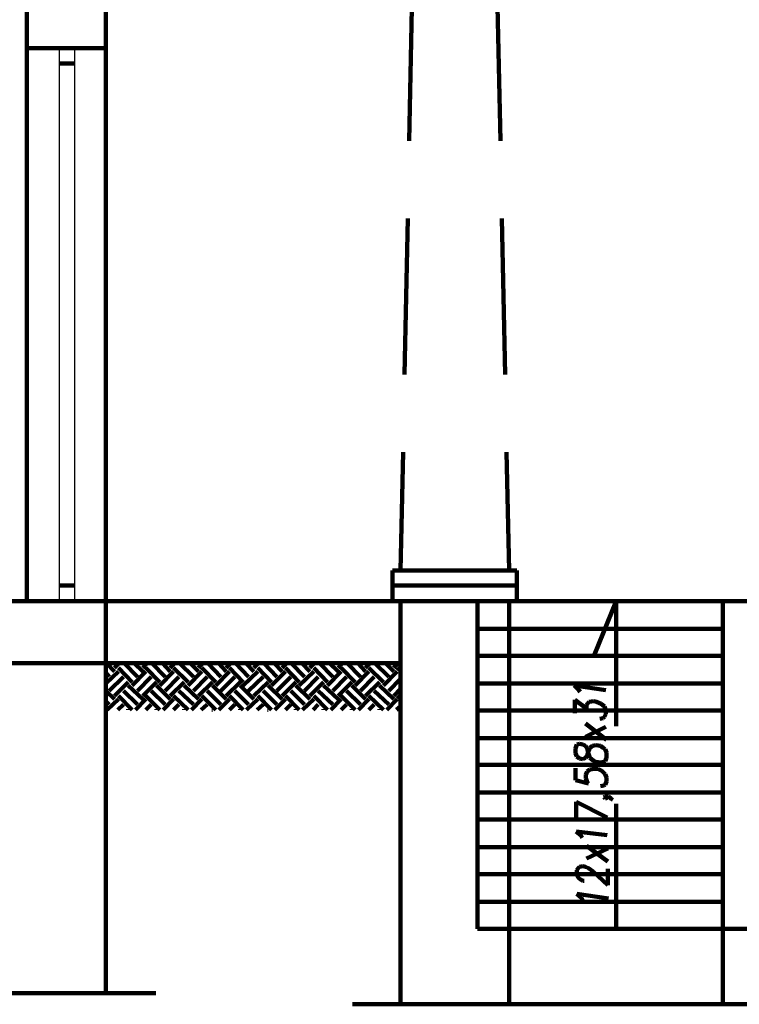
# Model space of a CAD drawing. Header units: inches. Extents: x -1901 to 7725, y 4299 to 7113.
# Tile 177 of 180: x 3339 to 3801, y 5250 to 5882. Entities that reach past the tile are written whole.
import ezdxf

# ---------------------------------------------------------------- set-up
doc = ezdxf.new("R2010")
doc.units = ezdxf.units.IN
doc.header["$MEASUREMENT"] = 0
doc.layers.add('at_Entity', color=7, linetype='Continuous')
doc.layers.add('at_Rect', color=7, linetype='Continuous')

msp = doc.modelspace()

# ---------------------------------------------------------------- linework, layer by layer
at = {"layer": 'at_Entity', "color": 7, "lineweight": 211}
for p, q in [((3343.49, 6104.67), (3343.49, 5508.67)), ((3394.18, 6104.67), (3394.18, 5256.91)), ((3394.18, 6062.85), (3394.18, 5508.67)), ((3591.02, 5904.03), (3588.9, 5804.35)), ((3645.51, 5904.03), (3647.62, 5804.35)), ((3343.49, 5863.91), (3394.18, 5863.91)), ((3374.32, 5854.19), (3364.19, 5854.19)), ((3588.06, 5754.5), (3585.95, 5654.39)), ((3648.46, 5754.5), (3650.57, 5654.39)), ((3585.1, 5604.55), (3583.41, 5528.51)), ((3651.42, 5604.55), (3653.11, 5528.51)), ((3658.18, 5528.51), (3578.34, 5528.51)), ((3578.34, 5528.51), (3578.34, 5508.67)), ((3658.18, 5528.51), (3658.18, 5508.67)), ((3374.32, 5518.8), (3364.19, 5518.8)), ((3578.34, 5518.8), (3658.18, 5518.8)), ((1933.52, 5508.67), (3658.18, 5508.67)), ((3583.41, 5508.67), (3583.41, 5249.73)), ((3632.83, 5508.67), (3632.83, 5298.31)), ((3653.11, 5508.67), (3790.39, 5508.67)), ((3653.11, 5508.67), (3653.11, 5249.73)), ((3721.96, 5508.67), (3708.02, 5474.45)), ((3721.96, 5428.41), (3721.96, 5508.67)), ((3790.39, 5249.73), (3790.39, 5508.67)), ((3790.39, 5508.67), (3835.16, 5508.67)), ((3394.18, 5499.79), (3394.18, 5340.13)), ((3653.11, 5490.92), (3632.83, 5490.92)), ((3653.11, 5490.92), (3790.39, 5490.92)), ((3653.11, 5473.6), (3632.83, 5473.6)), ((3653.11, 5473.6), (3790.39, 5473.6)), ((3583.41, 5468.96), (1688.95, 5468.96)), ((3399.67, 5463.47), (3394.6, 5468.96)), ((3399.67, 5466), (3402.62, 5468.96)), ((3411.07, 5456.71), (3402.21, 5466)), ((3414.45, 5460.09), (3406.01, 5468.96)), ((3417.83, 5463.47), (3412.34, 5468.96)), ((3417.83, 5466), (3420.79, 5468.96)), ((3428.82, 5456.71), (3419.94, 5466)), ((3432.19, 5460.09), (3423.74, 5468.96)), ((3435.57, 5463.47), (3430.5, 5468.96)), ((3435.57, 5466), (3438.53, 5468.96)), ((3446.98, 5456.71), (3437.68, 5466)), ((3450.36, 5460.09), (3441.49, 5468.96)), ((3453.74, 5463.47), (3448.24, 5468.96)), ((3453.74, 5466), (3456.27, 5468.96)), ((3464.72, 5456.71), (3455.85, 5466)), ((3468.1, 5460.09), (3459.65, 5468.96)), ((3471.48, 5463.47), (3466.41, 5468.96)), ((3471.48, 5466), (3474.44, 5468.96)), ((3482.46, 5456.71), (3473.59, 5466)), ((3485.84, 5460.09), (3477.39, 5468.96)), ((3489.22, 5463.47), (3484.15, 5468.96)), ((3489.22, 5466), (3492.17, 5468.96)), ((3500.62, 5456.71), (3491.75, 5466)), ((3504, 5460.09), (3495.56, 5468.96)), ((3507.38, 5463.47), (3502.31, 5468.96)), ((3507.38, 5466), (3510.34, 5468.96)), ((3518.37, 5456.71), (3509.49, 5466)), ((3521.74, 5460.09), (3513.29, 5468.96)), ((3525.12, 5463.47), (3520.05, 5468.96)), ((3525.12, 5466), (3528.08, 5468.96)), ((3536.52, 5456.71), (3527.66, 5466)), ((3539.9, 5460.09), (3531.46, 5468.96)), ((3543.29, 5463.47), (3537.79, 5468.96)), ((3543.29, 5466), (3546.24, 5468.96)), ((3554.27, 5456.71), (3545.4, 5466)), ((3557.65, 5460.09), (3549.2, 5468.96)), ((3561.02, 5463.47), (3555.96, 5468.96)), ((3561.02, 5466), (3563.98, 5468.96)), ((3572.43, 5456.71), (3563.14, 5466)), ((3575.81, 5460.09), (3566.94, 5468.96)), ((3579.19, 5463.47), (3573.7, 5468.96)), ((3579.19, 5466), (3581.72, 5468.96)), ((3583.41, 5463.89), (3581.3, 5466)), ((3394.18, 5455.86), (3402.21, 5463.47)), ((3396.29, 5460.09), (3394.18, 5462.62)), ((3396.29, 5451.22), (3405.58, 5460.09)), ((3411.07, 5454.6), (3419.94, 5463.47)), ((3414.45, 5451.22), (3423.32, 5460.09)), ((3428.82, 5454.6), (3437.68, 5463.47)), ((3432.19, 5451.22), (3441.06, 5460.09)), ((3446.98, 5454.6), (3455.85, 5463.47)), ((3450.36, 5451.22), (3459.23, 5460.09)), ((3464.72, 5454.6), (3473.59, 5463.47)), ((3468.1, 5451.22), (3476.97, 5460.09)), ((3482.46, 5454.6), (3491.75, 5463.47)), ((3485.84, 5451.22), (3495.13, 5460.09)), ((3500.62, 5454.6), (3509.49, 5463.47)), ((3504, 5451.22), (3512.87, 5460.09)), ((3518.37, 5454.6), (3527.66, 5463.47)), ((3521.74, 5451.22), (3530.61, 5460.09)), ((3536.52, 5454.6), (3545.4, 5463.47)), ((3539.9, 5451.22), (3548.78, 5460.09)), ((3554.27, 5454.6), (3563.14, 5463.47)), ((3557.65, 5451.22), (3566.51, 5460.09)), ((3572.43, 5454.6), (3581.3, 5463.47)), ((3399.67, 5447.84), (3408.54, 5456.71)), ((3417.83, 5445.73), (3408.54, 5454.6)), ((3417.83, 5447.84), (3426.7, 5456.71)), ((3435.57, 5445.73), (3426.7, 5454.6)), ((3435.57, 5447.84), (3444.44, 5456.71)), ((3453.74, 5445.73), (3444.44, 5454.6)), ((3453.74, 5447.84), (3462.61, 5456.71)), ((3471.48, 5445.73), (3462.61, 5454.6)), ((3471.48, 5447.84), (3480.35, 5456.71)), ((3489.22, 5445.73), (3480.35, 5454.6)), ((3489.22, 5447.84), (3498.51, 5456.71)), ((3507.38, 5445.73), (3498.51, 5454.6)), ((3507.38, 5447.84), (3516.25, 5456.71)), ((3525.12, 5445.73), (3516.25, 5454.6)), ((3525.12, 5447.84), (3533.99, 5456.71)), ((3543.29, 5445.73), (3533.99, 5454.6)), ((3543.29, 5447.84), (3552.16, 5456.71)), ((3561.02, 5445.73), (3552.16, 5454.6)), ((3561.02, 5447.84), (3569.9, 5456.71)), ((3579.19, 5445.73), (3569.9, 5454.6)), ((3575.81, 5451.22), (3583.41, 5458.82)), ((3653.11, 5455.86), (3632.83, 5455.86)), ((3653.11, 5455.86), (3790.39, 5455.86)), ((3697.89, 5451.64), (3694.93, 5454.6)), ((3694.93, 5454.6), (3715.2, 5451.64)), ((3399.67, 5445.73), (3394.18, 5451.22)), ((3411.07, 5438.97), (3402.21, 5447.84)), ((3414.45, 5442.35), (3405.58, 5451.22)), ((3428.82, 5438.97), (3419.94, 5447.84)), ((3432.19, 5442.35), (3423.32, 5451.22)), ((3446.98, 5438.97), (3437.68, 5447.84)), ((3450.36, 5442.35), (3441.06, 5451.22)), ((3464.72, 5438.97), (3455.85, 5447.84)), ((3468.1, 5442.35), (3459.23, 5451.22)), ((3482.46, 5438.97), (3473.59, 5447.84)), ((3485.84, 5442.35), (3476.97, 5451.22)), ((3500.62, 5438.97), (3491.75, 5447.84)), ((3504, 5442.35), (3495.13, 5451.22)), ((3518.37, 5438.97), (3509.49, 5447.84)), ((3521.74, 5442.35), (3512.87, 5451.22)), ((3536.52, 5438.97), (3527.66, 5447.84)), ((3539.9, 5442.35), (3530.61, 5451.22)), ((3554.27, 5438.97), (3545.4, 5447.84)), ((3557.65, 5442.35), (3548.78, 5451.22)), ((3572.43, 5438.97), (3563.14, 5447.84)), ((3575.81, 5442.35), (3566.51, 5451.22)), ((3579.19, 5447.84), (3583.41, 5452.49)), ((3583.41, 5445.73), (3581.3, 5447.84)), ((3698.73, 5450.37), (3697.89, 5451.64)), ((3396.29, 5442.35), (3394.18, 5444.46)), ((3395.02, 5438.97), (3402.21, 5445.73)), ((3401.78, 5438.97), (3405.58, 5442.35)), ((3413.19, 5438.97), (3419.94, 5445.73)), ((3419.94, 5438.97), (3423.32, 5442.35)), ((3430.93, 5438.97), (3437.68, 5445.73)), ((3437.68, 5438.97), (3441.06, 5442.35)), ((3449.09, 5438.97), (3455.85, 5445.73)), ((3455.43, 5438.97), (3459.23, 5442.35)), ((3466.83, 5438.97), (3473.59, 5445.73)), ((3473.59, 5438.97), (3476.97, 5442.35)), ((3484.57, 5438.97), (3491.75, 5445.73)), ((3491.33, 5438.97), (3495.13, 5442.35)), ((3502.73, 5438.97), (3509.49, 5445.73)), ((3509.49, 5438.97), (3512.87, 5442.35)), ((3520.48, 5438.97), (3527.66, 5445.73)), ((3527.23, 5438.97), (3530.61, 5442.35)), ((3538.64, 5438.97), (3545.4, 5445.73)), ((3545.4, 5438.97), (3548.78, 5442.35)), ((3556.38, 5438.97), (3563.14, 5445.73)), ((3563.14, 5438.97), (3566.51, 5442.35)), ((3574.54, 5438.97), (3581.3, 5445.73)), ((3580.88, 5438.97), (3583.41, 5441.08)), ((3695.35, 5436.85), (3695.35, 5445.3)), ((3695.35, 5445.3), (3702.95, 5439.81)), ((3702.95, 5441.93), (3703.8, 5443.19)), ((3702.95, 5439.81), (3702.95, 5441.93)), ((3703.8, 5443.19), (3704.64, 5444.04)), ((3704.64, 5444.04), (3707.6, 5444.46)), ((3707.6, 5444.46), (3709.29, 5444.04)), ((3709.29, 5444.04), (3712.25, 5442.77)), ((3712.25, 5442.77), (3714.36, 5441.08)), ((3714.36, 5441.08), (3715.2, 5438.55)), ((3408.54, 5438.97), (3408.54, 5439.39)), ((3426.7, 5438.97), (3426.7, 5439.39)), ((3444.44, 5438.97), (3444.44, 5439.39)), ((3462.18, 5438.97), (3462.61, 5438.97)), ((3480.35, 5438.97), (3480.35, 5439.39)), ((3498.09, 5438.97), (3498.51, 5438.97)), ((3516.25, 5438.97), (3516.25, 5439.39)), ((3533.99, 5438.97), (3533.99, 5439.39)), ((3552.16, 5438.97), (3552.16, 5439.39)), ((3569.9, 5438.97), (3569.9, 5439.39)), ((3653.11, 5438.55), (3632.83, 5438.55)), ((3653.11, 5438.55), (3790.39, 5438.55)), ((3714.36, 5434.32), (3713.51, 5433.48)), ((3715.2, 5436.44), (3714.36, 5434.32)), ((3715.2, 5438.55), (3715.2, 5436.44)), ((3715.62, 5419.54), (3702.11, 5430.1)), ((3715.2, 5427.99), (3702.11, 5421.65)), ((3713.51, 5433.48), (3711.4, 5433.05)), ((3653.11, 5420.81), (3632.83, 5420.81)), ((3653.11, 5420.81), (3790.39, 5420.81)), ((3696.61, 5416.58), (3695.77, 5414.05)), ((3698.3, 5417), (3696.61, 5416.58)), ((3700.42, 5416.58), (3698.3, 5417)), ((3702.11, 5415.73), (3700.42, 5416.58)), ((3703.38, 5414.05), (3702.11, 5415.73)), ((3705.06, 5414.47), (3706.75, 5415.73)), ((3706.75, 5415.73), (3708.87, 5416.16)), ((3708.87, 5416.16), (3711.82, 5415.73)), ((3711.82, 5415.73), (3713.51, 5414.47)), ((3695.77, 5414.05), (3695.77, 5411.09)), ((3695.77, 5411.09), (3696.61, 5408.98)), ((3696.61, 5408.98), (3698.3, 5407.71)), ((3702.11, 5408.13), (3703.38, 5409.4)), ((3704.22, 5410.67), (3703.38, 5414.05)), ((3703.38, 5409.4), (3704.22, 5412.36)), ((3704.22, 5412.36), (3705.06, 5414.47)), ((3705.06, 5408.13), (3704.22, 5410.67)), ((3713.51, 5414.47), (3714.78, 5413.63)), ((3714.78, 5413.63), (3715.62, 5411.51)), ((3715.62, 5411.51), (3715.62, 5408.13)), ((3653.11, 5403.49), (3632.83, 5403.49)), ((3653.11, 5403.49), (3790.39, 5403.49)), ((3698.3, 5407.71), (3700.42, 5407.29)), ((3700.42, 5407.29), (3702.11, 5408.13)), ((3707.18, 5406.44), (3705.06, 5408.13)), ((3708.87, 5405.6), (3707.18, 5406.44)), ((3711.82, 5405.18), (3708.87, 5405.6)), ((3713.93, 5405.6), (3711.82, 5405.18)), ((3714.78, 5406.02), (3713.93, 5405.6)), ((3715.62, 5408.13), (3714.78, 5406.02)), ((3695.77, 5401.37), (3695.77, 5393.77)), ((3702.53, 5397.15), (3703.38, 5399.26)), ((3702.53, 5395.04), (3702.53, 5397.15)), ((3703.38, 5399.26), (3705.06, 5400.53)), ((3705.06, 5400.53), (3708.02, 5400.95)), ((3708.02, 5400.95), (3710.13, 5400.95)), ((3710.13, 5400.95), (3712.67, 5399.69)), ((3712.67, 5399.69), (3714.78, 5397.57)), ((3714.78, 5397.57), (3715.62, 5395.46)), ((3695.77, 5393.77), (3704.22, 5391.66)), ((3703.38, 5392.51), (3702.53, 5395.04)), ((3704.22, 5391.66), (3703.38, 5392.51)), ((3713.93, 5390.39), (3711.82, 5389.97)), ((3714.78, 5390.81), (3713.93, 5390.39)), ((3715.62, 5392.92), (3714.78, 5390.81)), ((3715.62, 5395.46), (3715.62, 5392.92)), ((3653.11, 5385.75), (3632.83, 5385.75)), ((3653.11, 5385.75), (3790.39, 5385.75)), ((3713.93, 5382.79), (3714.78, 5383.21)), ((3714.78, 5383.21), (3716.05, 5382.37)), ((3714.78, 5383.21), (3716.89, 5383.21)), ((3716.89, 5383.21), (3718.58, 5381.94)), ((3696.19, 5369.27), (3696.19, 5379.83)), ((3696.19, 5379.83), (3716.05, 5369.7)), ((3714.78, 5381.94), (3713.93, 5382.79)), ((3716.05, 5382.37), (3714.78, 5381.94)), ((3718.58, 5381.94), (3719.85, 5381.1)), ((3721.96, 5298.31), (3721.96, 5378.56)), ((3653.11, 5368.43), (3632.83, 5368.43)), ((3653.11, 5368.43), (3790.39, 5368.43)), ((3699.15, 5358.29), (3696.19, 5360.82)), ((3696.19, 5360.82), (3716.05, 5358.29)), ((3700, 5356.6), (3699.15, 5358.29)), ((3716.47, 5341.39), (3702.95, 5351.53)), ((3653.11, 5350.69), (3632.83, 5350.69)), ((3653.11, 5350.69), (3790.39, 5350.69)), ((3716.47, 5349.84), (3702.95, 5343.5)), ((3653.11, 5333.37), (3632.83, 5333.37)), ((3653.11, 5333.37), (3790.39, 5333.37)), ((3696.61, 5335.9), (3697.46, 5337.17)), ((3696.61, 5332.95), (3696.61, 5335.9)), ((3697.46, 5331.26), (3696.61, 5332.95)), ((3697.46, 5337.17), (3698.3, 5338.01)), ((3698.3, 5338.01), (3700.42, 5338.44)), ((3700.42, 5338.44), (3702.11, 5338.01)), ((3702.11, 5338.01), (3704.22, 5337.17)), ((3704.22, 5337.17), (3707.18, 5335.06)), ((3707.18, 5335.06), (3716.47, 5326.19)), ((3716.47, 5326.19), (3716.47, 5336.75)), ((3698.3, 5330.41), (3697.46, 5331.26)), ((3700.42, 5329.14), (3698.3, 5330.41)), ((3701.26, 5329.14), (3700.42, 5329.14)), ((3699.57, 5318.16), (3696.61, 5320.69)), ((3696.61, 5320.69), (3716.89, 5317.74)), ((3653.11, 5315.63), (3632.83, 5315.63)), ((3653.11, 5315.63), (3790.39, 5315.63)), ((3700.42, 5316.47), (3699.57, 5318.16)), ((3653.11, 5298.31), (3632.83, 5298.31)), ((3653.11, 5298.31), (3790.39, 5298.31)), ((4257.14, 5298.31), (3790.39, 5298.31)), ((3254.36, 5256.91), (3426.28, 5256.91)), ((3552.58, 5249.73), (3931.89, 5249.73))]:
    msp.add_line(p, q, dxfattribs=at)
at = {"layer": 'at_Rect', "color": 7}
for p, q in [((3364.19, 5863.9), (3374.32, 5863.9)), ((3364.19, 5863.9), (3364.19, 5508.67)), ((3374.32, 5508.67), (3374.32, 5863.9)), ((3374.32, 5508.67), (3364.19, 5508.67))]:
    msp.add_line(p, q, dxfattribs=at)

doc.saveas('drawing.dxf')
